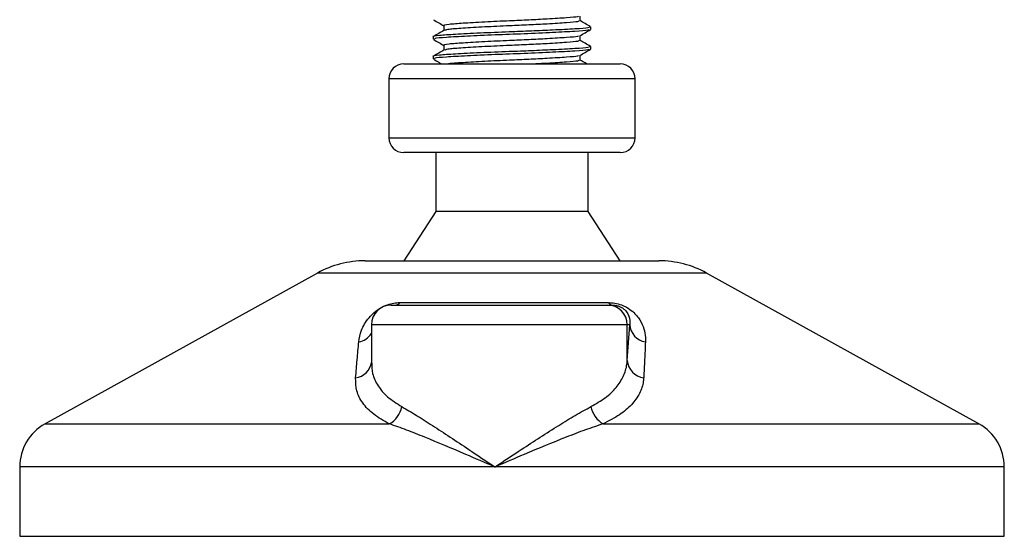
# Model space of a CAD drawing. Header units: millimetres. Extents: x 0 to 420, y 0 to 297.
# Tile 42 of 64: x 279.92 to 288, y 178.79 to 183.03. Entities that reach past the tile are written whole.
import ezdxf

# ---------------------------------------------------------------- set-up
doc = ezdxf.new("R2010")
doc.units = ezdxf.units.MM

msp = doc.modelspace()

# ---------------------------------------------------------------- linework, layer by layer
at = {"color": 7, "linetype": 'Continuous', "lineweight": 25}
for p, q in [((284.51856, 183.01914), (284.51856, 183.05841)), ((283.40046, 182.97873), (283.40046, 182.93939)), ((284.51856, 182.8575), (284.51856, 182.89678)), ((284.60604, 182.94842), (284.60604, 182.96863)), ((283.31297, 182.8878), (283.31297, 182.86756)), ((283.40046, 182.8171), (283.40046, 182.77775)), ((284.51856, 182.69587), (284.51856, 182.73515)), ((284.60604, 182.78679), (284.60604, 182.80699)), ((283.07052, 182.66461), (284.84796, 182.66461)), ((283.31297, 182.72617), (283.31297, 182.70593)), ((284.84796, 182.66461), (284.84849, 182.66461)), ((282.94929, 182.54339), (282.94929, 182.05848)), ((284.96972, 182.54339), (282.94929, 182.54339)), ((284.96972, 182.05848), (284.96972, 182.54339)), ((282.94929, 182.05848), (284.96972, 182.05848)), ((284.84849, 181.93726), (283.07052, 181.93726)), ((283.33317, 181.93726), (283.33317, 181.45235)), ((284.58584, 181.45235), (284.58584, 181.93726)), ((283.33317, 181.45235), (283.07052, 181.04827)), ((284.58584, 181.45235), (283.33317, 181.45235)), ((284.84849, 181.04827), (284.58584, 181.45235)), ((282.75406, 181.04827), (285.16423, 181.04827)), ((285.16423, 181.04827), (285.16495, 181.04827)), ((282.3625, 180.94708), (280.12696, 179.70893)), ((285.55651, 180.94708), (282.3625, 180.94708)), ((287.79206, 179.70893), (285.55651, 180.94708)), ((282.96681, 180.68459), (284.74425, 180.68459)), ((283.03998, 180.70483), (284.75102, 180.70483)), ((284.74425, 180.68459), (284.78149, 180.68459)), ((282.80517, 180.52296), (282.80517, 180.20846)), ((284.90578, 180.52296), (282.80517, 180.52296)), ((284.90578, 180.22929), (284.90578, 180.52296)), ((284.90578, 180.22929), (284.92596, 180.52296)), ((284.92596, 180.52296), (284.90578, 180.52296)), ((280.12696, 179.70893), (282.95265, 179.70893)), ((284.70758, 179.70893), (287.79206, 179.70893)), ((279.91865, 179.35544), (279.91865, 178.78539)), ((283.81935, 179.35544), (279.91865, 179.35544)), ((288.00036, 179.35544), (283.81935, 179.35544)), ((288.00036, 178.78539), (288.00036, 179.35544)), ((279.91865, 178.78539), (287.99793, 178.78539)), ((287.99793, 178.78539), (288.00036, 178.78539))]:
    msp.add_line(p, q, dxfattribs=at)
for centre, radius, start, end in [((283.07052, 182.54339), 0.12123, 90, 180), ((284.84849, 182.54339), 0.12123, 0, 90), ((283.07052, 182.05848), 0.12123, 180, 270), ((284.84849, 182.05848), 0.12123, 270, 0), ((282.75406, 180.2401), 0.80817, 90, 118.979708), ((285.16495, 180.2401), 0.80817, 61.020292, 90), ((282.96681, 180.52296), 0.16163, 90, 180), ((283.00109, 180.73177), 0.04731, 274.231513, 325.286499), ((284.7442, 180.52301), 0.16159, 359.982764, 89.982754), ((284.78581, 180.72416), 0.0398, 209.051627, 263.761683), ((285.07834, 180.5324), 0.15267, 183.544879, 261.10645), ((282.67377, 180.53624), 0.15724, 280.361496, 326.683845), ((285.05829, 180.23971), 0.15286, 183.908753, 263.291199), ((282.65883, 180.23465), 0.14777, 276.745676, 352.012985), ((282.85448, 179.88807), 0.20428, 298.723, 349.352072), ((284.81476, 179.89127), 0.2115, 191.16088, 239.552247), ((280.32273, 179.35544), 0.40409, 118.979708, 180), ((287.59628, 179.35544), 0.40409, 0, 61.020292)]:
    msp.add_arc(centre, radius, start, end, dxfattribs=at)
for points, knots in [([(284.50593, 183.05716), (284.50506, 183.05549), (284.50245, 183.05044), (284.41269, 183.04313), (284.26782, 183.03393), (284.10065, 183.02518), (283.92249, 183.01746), (283.72863, 183.00875), (283.54898, 182.99809), (283.43674, 182.98919), (283.38796, 182.98237), (283.40148, 182.97886), (283.40199, 182.97872)], [0, 0, 0, 0, 0.0604721, 0.1826262, 0.3078502, 0.4041125, 0.4971134, 0.6207, 0.7477276, 0.8698493, 0.9951194, 1, 1, 1, 1]), ([(283.31486, 183.02716), (283.3295, 183.01869), (283.35803, 183.00217), (283.38656, 182.98565), (283.40046, 182.9776)], [0, 0, 0, 0, 0.5130376, 1, 1, 1, 1]), ([(284.50989, 183.01916), (284.50933, 183.01666), (284.50801, 183.01077), (284.41363, 183.0027), (284.26764, 182.99353), (284.10065, 182.98477), (283.92263, 182.97705), (283.7278, 182.96835), (283.55212, 182.95768), (283.43418, 182.94942), (283.41716, 182.94345), (283.40952, 182.94077)], [0, 0, 0, 0, 0.0900083, 0.2123263, 0.3377184, 0.4341099, 0.5272356, 0.6509881, 0.7781862, 0.9004719, 1, 1, 1, 1]), ([(284.60377, 182.97086), (284.58914, 182.97933), (284.56073, 182.99578), (284.53232, 183.01223), (284.51856, 183.02021)], [0, 0, 0, 0, 0.5152084, 1, 1, 1, 1]), ([(284.59598, 182.96863), (284.59533, 182.96614), (284.59379, 182.96026), (284.4847, 182.95219), (284.31585, 182.94302), (284.12278, 182.93426), (283.91668, 182.92654), (283.69251, 182.91783), (283.48473, 182.90717), (283.35493, 182.89827), (283.29852, 182.89145), (283.31416, 182.88794), (283.31475, 182.8878)], [0, 0, 0, 0, 0.0871164, 0.2058056, 0.3274743, 0.4210023, 0.5113649, 0.6314445, 0.7548636, 0.8735215, 0.995235, 1, 1, 1, 1]), ([(283.40303, 182.94088), (283.3884, 182.93241), (283.35914, 182.91546), (283.32988, 182.89852), (283.31524, 182.89004)], [0, 0, 0, 0, 0.4999039, 1, 1, 1, 1]), ([(284.59198, 182.94632), (284.591, 182.94455), (284.58817, 182.9394), (284.48373, 182.932), (284.30141, 182.922), (284.06493, 182.91156), (283.8149, 182.9028), (283.58405, 182.89238), (283.41189, 182.88234), (283.31804, 182.87481), (283.32312, 182.8695), (283.32497, 182.86756)], [0, 0, 0, 0, 0.06376, 0.1855377, 0.3103724, 0.436457, 0.5577025, 0.6837036, 0.8086745, 0.9303586, 1, 1, 1, 1]), ([(284.50593, 182.89553), (284.50506, 182.89386), (284.50245, 182.8888), (284.41269, 182.88149), (284.26782, 182.8723), (284.10065, 182.86355), (283.92249, 182.85582), (283.72863, 182.84712), (283.54898, 182.83646), (283.43674, 182.82756), (283.38796, 182.82073), (283.40148, 182.81722), (283.40199, 182.81709)], [0, 0, 0, 0, 0.0604721, 0.1826262, 0.3078502, 0.4041125, 0.4971134, 0.6207, 0.7477276, 0.8698493, 0.9951194, 1, 1, 1, 1]), ([(284.51634, 182.8955), (284.53097, 182.90397), (284.56024, 182.92093), (284.58951, 182.93787), (284.60415, 182.94635)], [0, 0, 0, 0, 0.4998993, 1, 1, 1, 1]), ([(283.31486, 182.86553), (283.3295, 182.85705), (283.35803, 182.84054), (283.38656, 182.82401), (283.40046, 182.81596)], [0, 0, 0, 0, 0.5130376, 1, 1, 1, 1]), ([(284.50989, 182.85752), (284.50933, 182.85503), (284.50801, 182.84914), (284.41363, 182.84107), (284.26764, 182.83189), (284.10065, 182.82314), (283.92263, 182.81541), (283.7278, 182.80671), (283.55212, 182.79604), (283.43418, 182.78778), (283.41716, 182.78181), (283.40952, 182.77913)], [0, 0, 0, 0, 0.0900083, 0.2123263, 0.3377184, 0.4341099, 0.5272356, 0.6509881, 0.7781862, 0.9004719, 1, 1, 1, 1]), ([(284.60377, 182.80923), (284.58914, 182.8177), (284.56073, 182.83414), (284.53232, 182.8506), (284.51856, 182.85857)], [0, 0, 0, 0, 0.5152084, 1, 1, 1, 1]), ([(284.59598, 182.80699), (284.59533, 182.8045), (284.59379, 182.79862), (284.4847, 182.79056), (284.31585, 182.78138), (284.12278, 182.77263), (283.91668, 182.7649), (283.69251, 182.7562), (283.48473, 182.74554), (283.35493, 182.73664), (283.29852, 182.72981), (283.31416, 182.7263), (283.31475, 182.72617)], [0, 0, 0, 0, 0.0871164, 0.2058056, 0.3274743, 0.4210023, 0.5113649, 0.6314445, 0.7548636, 0.8735215, 0.995235, 1, 1, 1, 1]), ([(283.40303, 182.77925), (283.3884, 182.77077), (283.35914, 182.75382), (283.32988, 182.73688), (283.31524, 182.72841)], [0, 0, 0, 0, 0.4999039, 1, 1, 1, 1]), ([(284.59198, 182.78469), (284.591, 182.78292), (284.58817, 182.77777), (284.48373, 182.77037), (284.30141, 182.76037), (284.06493, 182.74992), (283.8149, 182.74116), (283.58405, 182.73075), (283.41189, 182.7207), (283.31804, 182.71318), (283.32312, 182.70786), (283.32497, 182.70593)], [0, 0, 0, 0, 0.06376, 0.1855377, 0.3103724, 0.436457, 0.5577025, 0.6837036, 0.8086745, 0.9303586, 1, 1, 1, 1]), ([(284.50593, 182.7339), (284.50506, 182.73222), (284.50245, 182.72717), (284.41268, 182.71986), (284.26785, 182.71066), (284.10057, 182.70191), (283.92282, 182.69419), (283.72687, 182.6855), (283.55557, 182.67478), (283.45501, 182.66865), (283.44048, 182.66501), (283.4389, 182.66461)], [0, 0, 0, 0, 0.0683451, 0.2064025, 0.3479296, 0.4567244, 0.5618332, 0.7015097, 0.8450752, 0.9830961, 1, 1, 1, 1]), ([(284.51634, 182.73386), (284.53097, 182.74234), (284.56024, 182.75929), (284.58951, 182.77624), (284.60415, 182.78471)], [0, 0, 0, 0, 0.4998993, 1, 1, 1, 1]), ([(283.31486, 182.70389), (283.3295, 182.69542), (283.35211, 182.68233), (283.37473, 182.66923), (283.3827, 182.66461)], [0, 0, 0, 0, 0.6473005, 1, 1, 1, 1]), ([(284.50989, 182.69589), (284.50936, 182.69339), (284.50812, 182.6875), (284.41295, 182.67945), (284.28553, 182.67121), (284.1871, 182.66621), (284.15562, 182.66461)], [0, 0, 0, 0, 0.2269105, 0.5352738, 0.8513868, 1, 1, 1, 1]), ([(284.57437, 182.66461), (284.56954, 182.66741), (284.55093, 182.67818), (284.53232, 182.68896), (284.51856, 182.69694)], [0, 0, 0, 0, 0.2599059, 1, 1, 1, 1]), ([(282.70206, 180.38156), (282.70717, 180.41374), (282.71738, 180.4779), (282.76758, 180.56388), (282.83074, 180.62802), (282.88504, 180.66465), (282.9373, 180.68834), (282.98855, 180.70173), (283.02256, 180.70474), (283.03843, 180.70482), (283.03998, 180.70483)], [0, 0, 0, 0, 0.2791688, 0.5566156, 0.6991027, 0.7915598, 0.8614835, 0.9308082, 0.9932657, 1, 1, 1, 1]), ([(284.75102, 180.70483), (284.76855, 180.70401), (284.8039, 180.70236), (284.85705, 180.68741), (284.90859, 180.66307), (284.96596, 180.62087), (285.01363, 180.5602), (285.04468, 180.48945), (285.05524, 180.42955), (285.05487, 180.39412), (285.05474, 180.38156)], [0, 0, 0, 0, 0.0715734, 0.1443473, 0.2083354, 0.3096596, 0.4923301, 0.6911888, 0.8905251, 1, 1, 1, 1]), ([(284.78149, 180.68459), (284.78678, 180.68447), (284.79529, 180.68427), (284.80974, 180.68238), (284.82345, 180.67946), (284.83694, 180.67517), (284.8485, 180.67033), (284.86682, 180.66086), (284.89266, 180.6406), (284.92261, 180.5977), (284.92947, 180.55773), (284.92659, 180.52923), (284.92596, 180.52296)], [0, 0, 0, 0, 0.0326282, 0.0525244, 0.0758401, 0.1000535, 0.1224526, 0.1468975, 0.2362249, 0.4244765, 0.873292, 1, 1, 1, 1]), ([(282.67619, 180.0879), (282.68035, 180.13713), (282.68872, 180.23601), (282.6976, 180.33291), (282.70206, 180.38156)], [0, 0, 0, 0, 0.497852, 1, 1, 1, 1]), ([(285.05474, 180.38156), (285.05247, 180.33332), (285.04793, 180.23643), (285.04294, 180.13755), (285.04043, 180.0879)], [0, 0, 0, 0, 0.4978543, 1, 1, 1, 1]), ([(284.60726, 179.85033), (284.64799, 179.8738), (284.73069, 179.92145), (284.81816, 180.00577), (284.87798, 180.09835), (284.90109, 180.17424), (284.90491, 180.21902), (284.90578, 180.22929)], [0, 0, 0, 0, 0.2283053, 0.4634776, 0.6938128, 0.9297437, 1, 1, 1, 1]), ([(282.80774, 180.20846), (282.80869, 180.17976), (282.81083, 180.11438), (282.85511, 180.02133), (282.93232, 179.92829), (283.01382, 179.8766), (283.05524, 179.85033)], [0, 0, 0, 0, 0.2082101, 0.4742022, 0.7327817, 1, 1, 1, 1]), ([(282.95265, 179.70893), (282.90764, 179.73423), (282.81601, 179.78573), (282.72969, 179.87775), (282.67777, 179.97853), (282.67672, 180.0511), (282.67619, 180.0879)], [0, 0, 0, 0, 0.2463531, 0.5014676, 0.7472632, 1, 1, 1, 1]), ([(285.04043, 180.0879), (285.0396, 180.07762), (285.03603, 180.0336), (285.01129, 179.95761), (284.94582, 179.86578), (284.84751, 179.78071), (284.75467, 179.73309), (284.70758, 179.70893)], [0, 0, 0, 0, 0.0699949, 0.2998887, 0.53536, 0.7642956, 1, 1, 1, 1]), ([(283.05524, 179.85033), (283.09398, 179.82779), (283.17152, 179.78269), (283.30608, 179.69607), (283.45063, 179.60119), (283.62186, 179.48711), (283.74658, 179.40385), (283.81873, 179.35586), (283.81935, 179.35544)], [0, 0, 0, 0, 0.181527, 0.3632884, 0.5522832, 0.7413623, 0.9977537, 1, 1, 1, 1]), ([(283.81935, 179.35544), (283.81998, 179.35586), (283.89213, 179.40385), (284.01725, 179.48679), (284.19201, 179.60085), (284.34068, 179.6954), (284.4821, 179.78227), (284.56519, 179.82745), (284.60726, 179.85033)], [0, 0, 0, 0, 0.0022463, 0.25863655, 0.4459417, 0.63671097, 0.81604776, 1, 1, 1, 1]), ([(283.81935, 179.35544), (283.81867, 179.35573), (283.73858, 179.39004), (283.54173, 179.47463), (283.29793, 179.57769), (283.09115, 179.6604), (282.9991, 179.69265), (282.95265, 179.70893)], [0, 0, 0, 0, 0.0022151, 0.258094, 0.6355, 0.8160594, 1, 1, 1, 1]), ([(284.70758, 179.70893), (284.65956, 179.69299), (284.56255, 179.66078), (284.34822, 179.57814), (284.09813, 179.47463), (283.90013, 179.39004), (283.82004, 179.35573), (283.81935, 179.35544)], [0, 0, 0, 0, 0.1804148, 0.3645009, 0.7419063, 0.9977849, 1, 1, 1, 1])]:
    msp.add_open_spline(points, degree=3, knots=knots, dxfattribs=at)

doc.saveas('drawing.dxf')
